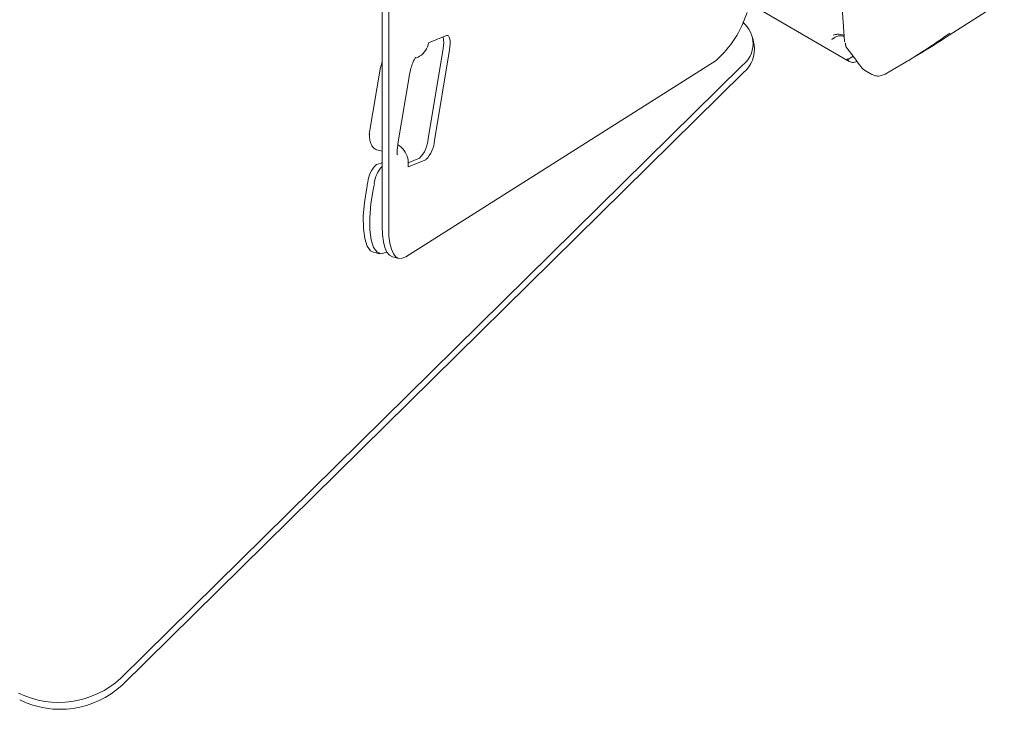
# Model space of a CAD drawing. Header units: millimetres. Extents: x 63 to 559, y 25 to 389.
# Tile 78 of 88: x 432 to 460, y 276 to 296. Entities that reach past the tile are written whole.
import ezdxf

# ---------------------------------------------------------------- set-up
doc = ezdxf.new("R2010")
doc.units = ezdxf.units.MM

msp = doc.modelspace()

# ---------------------------------------------------------------- linework, layer by layer
at = {"color": 7, "linetype": 'Continuous', "lineweight": 15}
for p, q in [((455.383, 300.726), (455.76, 295.096)), ((442.449, 289.759), (442.449, 299.716)), ((442.634, 289.715), (442.634, 299.672)), ((458.779, 295.265), (460.363, 296.284)), ((453.334, 295.992), (455.9, 294.511)), ((444.295, 295.254), (443.782, 295.045)), ((453.156, 294.98), (453.119, 295.178)), ((455.759, 295.109), (455.762, 295.072)), ((443.385, 294.593), (443.453, 294.62)), ((443.77, 292.276), (444.201, 294.884)), ((443.955, 292.233), (444.386, 294.841)), ((434.922, 276.75), (452.817, 294.388)), ((442.396, 294.347), (442.077, 292.415)), ((452.061, 294.538), (443.132, 288.885)), ((456.234, 294.361), (456.26, 294.327)), ((456.928, 294.146), (457.42, 294.43)), ((434.959, 276.551), (452.854, 294.189)), ((442.902, 292.137), (443.221, 294.069)), ((456.333, 294.26), (456.549, 294.136)), ((442.289, 291.964), (442.277, 291.969)), ((442.289, 291.964), (442.449, 291.927)), ((442.284, 291.541), (442.42, 291.582)), ((443.192, 291.471), (443.705, 291.68)), ((443.199, 291.593), (443.519, 291.724)), ((442.196, 289.017), (442.381, 288.973)), ((442.582, 289.02), (442.573, 289.014)), ((442.745, 288.881), (442.931, 288.837))]:
    msp.add_line(p, q, dxfattribs=at)
at = {"color": 7, "linetype": 'Continuous', "lineweight": 15, "flags": 128}
for points in [[(444.295, 295.254), (444.327, 295.258), (444.354, 295.244), (444.376, 295.212), (444.392, 295.162), (444.402, 295.097), (444.404, 295.02), (444.398, 294.934), (444.386, 294.841)], [(443.525, 294.657), (443.48, 294.632), (443.453, 294.62)], [(442.4, 294.335), (442.396, 294.343), (442.396, 294.347)], [(442.081, 292.403), (442.077, 292.411), (442.077, 292.415)], [(442.42, 291.582), (442.439, 291.592), (442.449, 291.602)], [(442.196, 289.017), (442.115, 289.057), (442.014, 289.192), (441.943, 289.411), (441.905, 289.702), (441.903, 290.053), (441.936, 290.447), (442.003, 290.865)], [(442.188, 290.822), (442.121, 290.404), (442.088, 290.01), (442.09, 289.659), (442.128, 289.367), (442.199, 289.148), (442.3, 289.013), (442.427, 288.968), (442.573, 289.014)], [(442.745, 288.881), (442.745, 288.881), (442.659, 288.926), (442.585, 289.015), (442.527, 289.146), (442.484, 289.317), (442.457, 289.522), (442.449, 289.759)], [(443.132, 288.885), (443.027, 288.839), (442.93, 288.838), (442.844, 288.882), (442.771, 288.971), (442.712, 289.102), (442.669, 289.273), (442.643, 289.479), (442.634, 289.715)]]:
    msp.add_lwpolyline(points, dxfattribs=at)
at = {"color": 7, "linetype": 'Continuous', "lineweight": 15}
for centre, radius, start, end in [((450.03, 296.833), 3.064, 311.5119, 342.6443), ((452.331, 295.019), 0.796, 307.6001, 50.8186), ((443.41, 295.059), 0.81, 347.5367, 11.2635), ((443.233, 295.129), 0.555, 301.7832, 351.3293), ((452.29, 294.858), 0.875, 310.1747, 7.9921), ((456.294, 294.354), 0.0443, 217.5857, 241.3341), ((442.576, 291.585), 0.618, 35.7833, 58.4157), ((442.926, 292.326), 0.846, 314.5642, 356.6251), ((443.111, 292.283), 0.846, 314.5639, 356.6257), ((442.562, 291.572), 0.638, 350.9302, 36.003), ((442.789, 290.978), 0.756, 131.926, 175.8809), ((443.055, 290.909), 0.838, 136.3591, 174.5014), ((582.626, 263.367), 143.287, 168.86744, 168.93561), ((573.579, 265.134), 133.878, 168.86504, 168.93801), ((433.132, 278.69), 2.64, 243.9101, 312.6964), ((433.169, 278.491), 2.64, 243.9099, 312.6965)]:
    msp.add_arc(centre, radius, start, end, dxfattribs=at)
msp.add_ellipse((458.487, 295.335), major_axis=(1.693, 1.172), ratio=0.089716, start_param=3.969279, end_param=4.835118, dxfattribs=at)
for points, knots in [([(455.396, 295.146), (455.396, 295.147), (455.396, 295.149), (455.4, 295.15), (455.41, 295.153), (455.428, 295.159), (455.447, 295.171), (455.455, 295.183), (455.459, 295.188)], [0, 0, 0, 0, 0.055072, 0.154466, 0.329913, 0.580768, 0.833855, 1, 1, 1, 1]), ([(455.75, 295.252), (455.746, 295.255), (455.725, 295.272), (455.658, 295.288), (455.572, 295.293), (455.495, 295.284), (455.455, 295.271), (455.435, 295.265)], [0, 0, 0, 0, 0.062364, 0.341651, 0.620985, 0.810469, 1, 1, 1, 1]), ([(455.461, 295.19), (455.46, 295.189), (455.46, 295.189), (455.459, 295.188), (455.459, 295.188)], [0, 0, 0, 0, 0.5879291, 1, 1, 1, 1]), ([(455.461, 295.19), (455.496, 295.209), (455.56, 295.244), (455.663, 295.256), (455.714, 295.239), (455.74, 295.231)], [0, 0, 0, 0, 0.377857, 0.689307, 1, 1, 1, 1]), ([(457.437, 294.442), (457.505, 294.481), (457.885, 294.698), (458.326, 294.976), (458.699, 295.214), (458.779, 295.265)], [0, 0, 0, 0, 0.1478832, 0.819312, 1, 1, 1, 1]), ([(455.398, 295.142), (455.398, 295.143), (455.397, 295.144), (455.397, 295.145), (455.396, 295.146)], [0, 0, 0, 0, 0.213976, 1, 1, 1, 1]), ([(455.784, 295.046), (455.784, 295.042), (455.786, 295.026), (455.79, 295.003), (455.796, 294.976), (455.808, 294.939), (455.822, 294.915), (455.832, 294.896)], [0, 0, 0, 0, 0.072769, 0.269014, 0.415738, 0.562448, 1, 1, 1, 1]), ([(455.789, 295.005), (455.79, 295), (455.791, 294.987), (455.792, 294.963), (455.8, 294.936), (455.814, 294.916), (455.826, 294.903), (455.83, 294.898), (455.832, 294.896)], [0, 0, 0, 0, 0.135356, 0.348506, 0.580225, 0.811486, 0.934791, 1, 1, 1, 1]), ([(455.822, 294.906), (455.833, 294.891), (455.971, 294.709), (456.108, 294.528), (456.234, 294.361)], [0, 0, 0, 0, 0.080078, 1, 1, 1, 1]), ([(455.832, 294.896), (455.835, 294.893), (455.838, 294.89), (455.842, 294.886), (455.842, 294.886)], [0, 0, 0, 0, 0.863372, 1, 1, 1, 1]), ([(443.221, 294.069), (443.227, 294.103), (443.244, 294.199), (443.286, 294.354), (443.339, 294.5), (443.383, 294.591), (443.41, 294.634), (443.41, 294.634), (443.41, 294.634)], [0, 0, 0, 0, 0.1324046, 0.3772688, 0.5944306, 0.7741004, 0.9159476, 1, 1, 1, 1]), ([(456.018, 294.646), (456.015, 294.646), (455.977, 294.641), (455.94, 294.617), (455.907, 294.595)], [0, 0, 0, 0, 0.077791, 1, 1, 1, 1]), ([(442.449, 294.496), (442.444, 294.484), (442.431, 294.452), (442.414, 294.397), (442.405, 294.355), (442.4, 294.335)], [0, 0, 0, 0, 0.2151, 0.612813, 1, 1, 1, 1]), ([(455.826, 294.578), (455.832, 294.576), (455.844, 294.572), (455.865, 294.573), (455.887, 294.581), (455.9, 294.591), (455.907, 294.595)], [0, 0, 0, 0, 0.249984, 0.499978, 0.749975, 1, 1, 1, 1]), ([(456.121, 294.51), (456.096, 294.5), (456.03, 294.472), (455.958, 294.484), (455.887, 294.514), (455.857, 294.545), (455.834, 294.568)], [0, 0, 0, 0, 0.2284281, 0.5910898, 0.6915116, 1, 1, 1, 1]), ([(456.273, 294.315), (456.285, 294.299), (456.302, 294.276), (456.327, 294.268), (456.336, 294.265)], [0, 0, 0, 0, 0.675921, 1, 1, 1, 1]), ([(456.557, 294.133), (456.6, 294.115), (456.682, 294.081), (456.816, 294.092), (456.892, 294.128), (456.928, 294.146)], [0, 0, 0, 0, 0.351277, 0.686802, 1, 1, 1, 1]), ([(442.081, 292.403), (442.081, 292.383), (442.08, 292.341), (442.087, 292.274), (442.101, 292.205), (442.123, 292.14), (442.152, 292.08), (442.2, 292.01), (442.247, 291.985), (442.279, 291.968)], [0, 0, 0, 0, 0.109052, 0.224151, 0.344719, 0.470043, 0.599304, 0.731597, 1, 1, 1, 1]), ([(442.885, 291.82), (442.884, 291.821), (442.884, 291.824), (442.879, 291.869), (442.88, 291.953), (442.888, 292.051), (442.899, 292.118), (442.902, 292.137)], [0, 0, 0, 0, 0.1469449, 0.3429854, 0.5831465, 0.880934, 1, 1, 1, 1])]:
    msp.add_open_spline(points, degree=3, knots=knots, dxfattribs=at)

doc.saveas('drawing.dxf')
